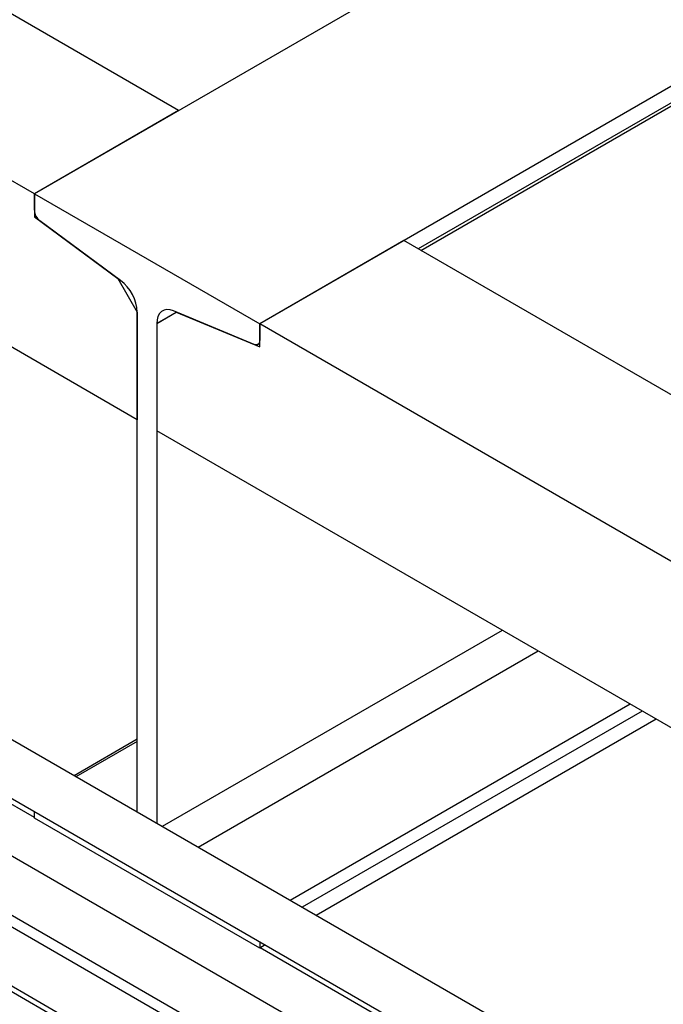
# Model space of a CAD drawing. Header units: millimetres. Extents: x 0 to 25230, y 0 to 17820.
# Tile 168 of 214: x 16183 to 16435, y 10980 to 11366. Entities that reach past the tile are written whole.
import ezdxf

# ---------------------------------------------------------------- set-up
doc = ezdxf.new("R2010")
doc.units = ezdxf.units.MM
doc.linetypes.add('SLD-Sólida', pattern=[0])
doc.layers.add('REFERÊNCIAS', color=9, linetype='SLD-Sólida')

msp = doc.modelspace()

# ---------------------------------------------------------------- linework, layer by layer
at = {"color": 7, "linetype": 'SLD-Sólida', "lineweight": 25, "ltscale": 30}
for p, q in [((17045.17, 10583.52), (15990.34, 11192.46)), ((15980.34, 11175.14), (17025.17, 10571.98)), ((17005.57, 10560.66), (15950.74, 11169.6)), ((15940.74, 11152.28), (16994.56, 10543.93)), ((16994.56, 10539.25), (15990.34, 11118.97)), ((15980.34, 11101.65), (16994.56, 10516.16))]:
    msp.add_line(p, q, dxfattribs=at)
at = {"layer": 'REFERÊNCIAS', "linetype": 'SLD-Sólida', "lineweight": 25, "ltscale": 30}
for p, q in [((16825.63, 11665.44), (16188.28, 11297.51)), ((16914.02, 11614.42), (16276.67, 11246.48)), ((16914.02, 11607.97), (16338.82, 11275.91)), ((16339.87, 11275.31), (16913.28, 11606.34)), ((16244.85, 11330.17), (15930.18, 11511.82)), ((16188.28, 11297.51), (15873.62, 11479.16)), ((16228.65, 11208.88), (15833.24, 11437.15)), ((16244.85, 11330.17), (16188.28, 11297.51)), ((16188.28, 11297.51), (16188.28, 11288.44)), ((16188.28, 11297.51), (16276.67, 11246.48)), ((16188.28, 11291.06), (16188.28, 11297.51)), ((16188.89, 11288.79), (16188.28, 11288.44)), ((16188.28, 11288.44), (16221.02, 11264.24)), ((16222.08, 11263.54), (16190.45, 11286.93)), ((16333.23, 11279.14), (16276.67, 11246.48)), ((16640.83, 11101.57), (16333.23, 11279.14)), ((16221.09, 11264.28), (16221.02, 11264.24)), ((16221.02, 11264.24), (16228.65, 11251.01)), ((16228.65, 11251.01), (16228.65, 11208.88)), ((16228.65, 11054.89), (16228.65, 11251.01)), ((16244.02, 11251.07), (16236.29, 11246.61)), ((16236.29, 11246.6), (16243.93, 11251.01)), ((16274.5, 11238.4), (16242.87, 11251.54)), ((16244.02, 11251.06), (16243.93, 11251.01)), ((16243.93, 11251.01), (16276.67, 11237.41)), ((16236.29, 11246.61), (16236.29, 11050.48)), ((16236.29, 11246.6), (16236.29, 11204.47)), ((16276.67, 11237.41), (16276.67, 11246.48)), ((16584.26, 11068.92), (16276.67, 11246.48)), ((16276.67, 11246.48), (16276.67, 11240.03)), ((16275.93, 11238.4), (16276.67, 11238.83)), ((16624.63, 10980.28), (16236.29, 11204.47)), ((16188.28, 11052.75), (16021.22, 11149.19)), ((16371.8, 11126.24), (16238.42, 11049.25)), ((16385.94, 11118.08), (16252.56, 11041.08)), ((16422, 11097.26), (16288.63, 11020.26)), ((16426.67, 11094.57), (16293.29, 11017.57)), ((16432.25, 11091.34), (16298.88, 11014.35)), ((16228.65, 11083.51), (16203.86, 11069.2)), ((16228.65, 11082.68), (16204.58, 11068.79)), ((16994.56, 10513.81), (16021.22, 11075.7)), ((16188.28, 11052.55), (16188.28, 11055.1)), ((16276.67, 11001.52), (16188.28, 11052.55)), ((16276.67, 11004.08), (16276.67, 11001.52)), ((16278.88, 11002.8), (16276.67, 11001.52)), ((16584.26, 10824.16), (16276.84, 11001.62))]:
    msp.add_line(p, q, dxfattribs=at)
at = {"layer": 'REFERÊNCIAS', "linetype": 'SLD-Sólida', "lineweight": 25, "ltscale": 30, "flags": 128}
for points in [[(16242.87, 11251.54), (16241.54, 11251.95), (16240.28, 11252.05), (16239.15, 11251.84), (16238.16, 11251.31), (16237.36, 11250.5), (16236.77, 11249.42), (16236.41, 11248.11), (16236.29, 11246.61)], [(16276.67, 11240.03), (16276.63, 11239.54), (16276.51, 11239.1), (16276.31, 11238.75), (16276.05, 11238.48), (16275.72, 11238.31), (16275.35, 11238.24), (16274.94, 11238.27), (16274.5, 11238.4)]]:
    msp.add_lwpolyline(points, dxfattribs=at)
at = {"layer": 'REFERÊNCIAS', "linetype": 'SLD-Sólida', "lineweight": 25, "ltscale": 900}
for centre, radius, start, end in [((16193.83, 11291.33), 5.56, 182.8744, 232.5131), ((16211.82, 11250.17), 16.86, 2.8744, 52.5131)]:
    msp.add_arc(centre, radius, start, end, dxfattribs=at)

doc.saveas('drawing.dxf')
